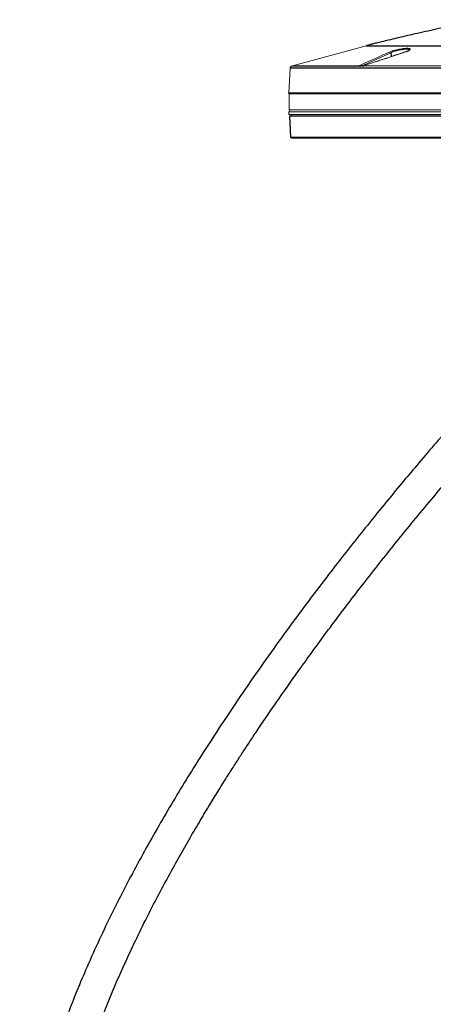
# Paper-space layout '_Left' of a CAD drawing. Header units: millimetres. Extents: x -634 to 605, y 5 to 2555.
# Tile 11 of 18: x -634 to -204, y 1525 to 2549. Entities that reach past the tile are written whole.
import ezdxf

# ---------------------------------------------------------------- set-up
doc = ezdxf.new("R2010")
doc.units = ezdxf.units.MM

psp = doc.layouts.new('_Left')

# ---------------------------------------------------------------- linework, layer by layer
at = {"color": 144, "linetype": 'Continuous', "lineweight": 18}
for p, q in [((-273.9, 2522), (-350.7, 2501.2)), ((-281.8, 2500.7), (-277.2, 2500.7)), ((-276.4, 2501.2), (-3.4, 2501.2)), ((-353, 2498.5), (-354.3, 2473)), ((-353.9, 2472.1), (-105, 2472.1)), ((-105, 2472), (-353.9, 2472)), ((-353.9, 2472), (-353.9, 2455.3)), ((-354.4, 2453.3), (-353.3, 2455.3)), ((-91.5, 2453.3), (-354.4, 2453.3)), ((-354.4, 2453.3), (-354.2, 2450.3)), ((354.2, 2450.3), (-354.2, 2450.3)), ((-353.9, 2455.3), (353.9, 2455.3)), ((-351.7, 2448.8), (-351.6, 2450.3)), ((351.6, 2425.8), (-351.6, 2425.8))]:
    psp.add_line(p, q, dxfattribs=at)
at = {"color": 7, "linetype": 'Continuous', "lineweight": 25}
for p, q in [((-273.9, 2522), (273.9, 2522)), ((-248.1, 2514.7), (-247.9, 2510.7)), ((-350.7, 2501.2), (-281.1, 2501.2)), ((-278.7, 2500.9), (-276.6, 2501.1)), ((353, 2498.5), (-353, 2498.5)), ((-354.3, 2473), (354.3, 2473)), ((-353.9, 2472), (-354.3, 2473)), ((353.7, 2448.8), (-353.7, 2448.8)), ((-353.7, 2448.8), (-352.6, 2426.7)), ((-352.6, 2426.7), (352.6, 2426.7))]:
    psp.add_line(p, q, dxfattribs=at)
at = {"color": 144, "linetype": 'Continuous', "lineweight": 18, "flags": 128}
psp.add_lwpolyline([(-232.8, 2515.6), (-232.9, 2515.6), (-232.9, 2515.6)], dxfattribs=at)
at = {"color": 144, "linetype": 'Continuous', "lineweight": 18}
for centre, radius, start, end in [((-249.1, 2514.5), 1.06, 7.813, 86.8849), ((-350, 2498.3), 3, 105.135, 177), ((-276.4, 2500.8), 0.352, 86.4362, 143.3933), ((-351.6, 2426.8), 1, 183, 270)]:
    psp.add_arc(centre, radius, start, end, dxfattribs=at)
at = {"color": 7, "linetype": 'Continuous', "lineweight": 25}
psp.add_arc((-281.2, 2500.3), 0.927, 33.2274, 89.348, dxfattribs=at)
for points, knots in [([(-149.7, 2549.1), (-152.5, 2548.6), (-155.5, 2548.2), (-161.7, 2547.1), (-165, 2546.5), (-171.7, 2545.2), (-175.3, 2544.5), (-182.5, 2543.1), (-189.8, 2541.6), (-197.4, 2540), (-204.9, 2538.3), (-208.6, 2537.5), (-219.6, 2535.1), (-226.7, 2533.4), (-239.7, 2530.4), (-245.6, 2529), (-253.1, 2527.2), (-255.4, 2526.6), (-259.5, 2525.6), (-261.4, 2525.2), (-264.6, 2524.4), (-266, 2524), (-267.8, 2523.6), (-268.4, 2523.4), (-269.4, 2523.2), (-271.6, 2522.6), (-273, 2522.2), (-273.9, 2522)], [0, 0, 0, 0, 0.0625, 0.0625, 0.125, 0.125, 0.1875, 0.1875, 0.25, 0.3125, 0.3125, 0.375, 0.375, 0.5, 0.5, 0.625, 0.625, 0.6875, 0.6875, 0.75, 0.75, 0.8125, 0.8125, 0.84375, 0.84375, 0.875, 1, 1, 1, 1]), ([(-278.7, 2500.9), (-279, 2500.9), (-279.3, 2500.9), (-279.8, 2500.8), (-280.1, 2500.8), (-280.4, 2500.8)], [0, 0, 0, 0, 0.5, 0.5, 1, 1, 1, 1]), ([(5.3, 2318.9), (5.1, 2318.8), (3, 2317.4), (-2.1, 2313.9), (-9.8, 2308.2), (-18.4, 2301.2), (-27.3, 2293.5), (-36.4, 2285.1), (-46, 2275.8), (-56.1, 2266), (-66.5, 2255.5), (-77.3, 2244.6), (-88.5, 2233), (-100.1, 2220.9), (-114.1, 2206.1), (-130.2, 2188.7), (-148.6, 2168.7), (-167, 2148.1), (-185.4, 2127.3), (-203.5, 2106.4), (-220.7, 2086.1), (-237.4, 2066.3), (-253.8, 2046.4), (-270.7, 2025.5), (-288.3, 2003.5), (-306.3, 1980.5), (-324.8, 1956.4), (-344.4, 1930.3), (-365, 1902.2), (-386.5, 1871.9), (-408.2, 1840.4), (-430, 1807.6), (-449.6, 1777), (-467, 1748.8), (-482.2, 1723.4), (-497.1, 1697.4), (-511.8, 1670.9), (-526.1, 1643.9), (-539.9, 1616.4), (-553.2, 1588.5), (-565.2, 1561.6), (-575.9, 1536.2), (-585.2, 1512.5), (-593.5, 1489.5), (-601, 1467.4), (-607.5, 1446.1), (-613.2, 1425.8), (-618, 1406.3), (-622.2, 1387.7), (-625.6, 1369.7), (-628.4, 1352.4), (-630.7, 1335.8), (-632.3, 1320), (-633.4, 1305), (-634.1, 1290.8), (-634.3, 1277.5), (-634.2, 1265.1), (-633.7, 1253.3), (-633, 1242), (-631.9, 1230.9), (-630.5, 1219.2), (-628.6, 1206.8), (-626.1, 1193.6), (-623.1, 1180.5), (-619.6, 1167.6), (-615.6, 1155), (-611, 1142), (-605.5, 1128.6), (-599.2, 1115), (-592.3, 1101.3), (-584.6, 1087.7), (-576.3, 1074.1), (-567.3, 1060.4), (-557.4, 1046.6), (-547, 1032.8), (-536.1, 1019.4), (-525.1, 1006.6), (-513.4, 993.6), (-501.1, 980.4), (-488.2, 967.3), (-475.8, 955.1), (-464, 943.9), (-453.8, 934.5), (-445.2, 926.6), (-438.1, 920.2), (-431.3, 914.1), (-424.9, 908.5), (-418.9, 903.2), (-413.3, 898.3), (-408.6, 894.2), (-404.9, 891), (-402.1, 888.6), (-399.9, 886.7), (-398.3, 885.3), (-396.9, 884.1), (-395.3, 882.8), (-393.2, 880.9), (-390.4, 878.6), (-386.6, 875.4), (-381.6, 871.1), (-375.2, 865.8), (-367.8, 859.7), (-359.6, 852.9), (-350.9, 845.8), (-340.4, 837.3), (-328.4, 827.8), (-315.1, 817.5), (-302.9, 808.1), (-291.7, 799.7), (-281.5, 792.1), (-271.6, 784.8), (-262, 777.8), (-252.7, 771.2), (-243.8, 764.9), (-235.3, 758.9), (-227.3, 753.3), (-219.8, 748.1), (-212.8, 743.2), (-206.7, 738.9), (-201.8, 735.5), (-197.9, 732.8), (-194.5, 730.4), (-190.6, 727.6), (-186.3, 724.5), (-181.8, 721.3), (-177.3, 718), (-173.2, 714.9), (-169.6, 712.2), (-166.6, 709.9), (-164.5, 708.2), (-162.7, 706.8), (-160.9, 705.3), (-158.5, 703.4), (-155.6, 701), (-152.3, 698.1), (-148.8, 695.1), (-145.3, 692), (-142, 688.8), (-138.8, 685.6), (-135.7, 682.5), (-132.7, 679.3), (-130, 676.3), (-127.5, 673.4), (-125.6, 671.1), (-124.1, 669.3), (-122.9, 667.9), (-121.8, 666.4), (-120.6, 664.8), (-118.8, 662.4), (-116.4, 659.2), (-113.7, 655.3), (-111.1, 651.3), (-108.5, 647.2), (-106.1, 643.1), (-102.8, 637.5), (-98.9, 630.3), (-94.5, 621.4), (-90.3, 612.4), (-86.2, 603.1), (-81.9, 592.7), (-77.3, 581), (-72.6, 568), (-67.7, 554), (-62.7, 538.9), (-57.5, 522.8), (-52.3, 505.9), (-47, 488.3), (-41.8, 470.3), (-36.6, 451.9), (-33.1, 439.4), (-31.4, 433.2)], [0, 0, 0, 0, 0.000295, 0.003052, 0.007402, 0.011872, 0.01656, 0.021563, 0.026927, 0.032721, 0.038604, 0.044848, 0.051403, 0.058222, 0.065263, 0.07606, 0.087129, 0.098358, 0.109646, 0.120904, 0.132054, 0.142011, 0.152453, 0.163378, 0.17478, 0.186651, 0.198982, 0.211758, 0.226308, 0.241351, 0.25686, 0.272797, 0.289125, 0.300936, 0.312905, 0.325016, 0.33725, 0.349588, 0.36201, 0.374498, 0.386904, 0.397595, 0.407859, 0.417703, 0.42713, 0.436151, 0.444622, 0.452717, 0.460447, 0.467821, 0.474974, 0.481779, 0.488246, 0.494385, 0.500204, 0.505618, 0.510738, 0.515572, 0.520189, 0.524664, 0.529513, 0.534737, 0.540341, 0.54633, 0.551622, 0.557197, 0.563064, 0.569225, 0.575675, 0.582418, 0.58903, 0.595902, 0.603029, 0.610405, 0.618017, 0.625639, 0.632992, 0.640065, 0.648542, 0.656542, 0.664054, 0.671074, 0.6776, 0.681962, 0.686077, 0.689949, 0.693583, 0.696989, 0.70018, 0.703048, 0.704887, 0.706409, 0.707623, 0.708536, 0.70909, 0.709959, 0.71115, 0.712656, 0.714467, 0.717424, 0.720901, 0.724863, 0.729266, 0.734026, 0.738736, 0.74586, 0.752664, 0.759167, 0.76449, 0.769627, 0.774591, 0.7794, 0.78407, 0.788617, 0.792996, 0.79703, 0.801158, 0.804906, 0.808301, 0.81136, 0.813132, 0.815098, 0.817382, 0.819992, 0.823012, 0.825981, 0.828749, 0.831251, 0.833371, 0.834731, 0.835913, 0.837319, 0.838998, 0.841356, 0.844108, 0.847056, 0.850017, 0.852995, 0.85599, 0.858876, 0.861781, 0.864654, 0.867203, 0.869373, 0.870809, 0.872004, 0.8731, 0.874478, 0.876164, 0.879231, 0.882462, 0.885634, 0.888745, 0.891795, 0.894783, 0.900971, 0.906854, 0.912439, 0.918044, 0.923785, 0.930492, 0.937416, 0.944581, 0.952017, 0.959751, 0.96772, 0.975742, 0.983804, 0.991895, 1, 1, 1, 1]), ([(1.9, 442.4), (0.8, 446.3), (-1.3, 453.9), (-4.4, 464.8), (-7.2, 474.8), (-10, 484.6), (-12.9, 494.5), (-16, 505), (-19.4, 516.2), (-23, 528), (-26.9, 540.3), (-31, 553), (-35.3, 565.8), (-39.8, 578.9), (-44.6, 591.8), (-49.2, 603.8), (-53.5, 614.4), (-57.5, 623.6), (-61.3, 631.9), (-64.9, 639.5), (-68.7, 647), (-72.6, 654.2), (-76.7, 661.3), (-80.2, 667), (-83.3, 671.8), (-86, 675.9), (-88.8, 679.9), (-91.8, 683.9), (-94.9, 688), (-98.4, 692.4), (-102.4, 697.2), (-106.9, 702.2), (-111.8, 707.4), (-117.1, 712.8), (-122.8, 718.1), (-128.6, 723.3), (-134.4, 728.2), (-140.2, 733), (-145.1, 736.9), (-148.8, 739.7), (-152, 742.2), (-155.4, 744.7), (-158.8, 747.2), (-162.2, 749.7), (-165.6, 752.1), (-169.8, 755.2), (-175.2, 759), (-181.5, 763.5), (-188.2, 768.1), (-195.1, 772.9), (-203.7, 778.9), (-213.9, 786), (-225.7, 794.3), (-237.5, 802.7), (-249.1, 811.1), (-260.5, 819.5), (-272.7, 828.5), (-285.6, 838.2), (-299.3, 848.9), (-313.2, 859.7), (-327.1, 870.9), (-338.6, 880.3), (-347.7, 887.8), (-354.3, 893.3), (-360.3, 898.3), (-365.2, 902.4), (-368.8, 905.5), (-371.5, 907.8), (-373.5, 909.5), (-375.4, 911.2), (-377.8, 913.2), (-381.2, 916.2), (-385.5, 919.9), (-391.4, 925), (-398.9, 931.5), (-407.8, 939.4), (-417.6, 948.1), (-428.1, 957.6), (-439.3, 968), (-451.1, 979.3), (-463.6, 991.5), (-476.6, 1004.8), (-490, 1019), (-502.6, 1033.3), (-514.3, 1047.3), (-524.8, 1060.6), (-534.8, 1074.1), (-543.9, 1087.5), (-552.5, 1101.1), (-560.3, 1114.7), (-567.4, 1128.4), (-573.6, 1141.8), (-579, 1154.9), (-583.4, 1167.6), (-587.4, 1180.7), (-590.9, 1194.1), (-593.8, 1207.8), (-595.9, 1220.9), (-597.5, 1233.2), (-598.6, 1245.3), (-599.4, 1257.4), (-599.8, 1269.9), (-599.8, 1283.1), (-599.3, 1297), (-598.4, 1311.5), (-597, 1326.8), (-595, 1342.8), (-592.4, 1359.5), (-589.2, 1376.7), (-585.4, 1394.4), (-581, 1412.5), (-575.9, 1431.4), (-570, 1450.9), (-563.4, 1471.2), (-556.1, 1491.7), (-548.2, 1512.4), (-540, 1532.8), (-531.4, 1552.9), (-522.6, 1572.4), (-512.9, 1593), (-502.3, 1614.6), (-490.8, 1636.9), (-479.4, 1658.1), (-468.2, 1678.4), (-457.3, 1697.5), (-446.6, 1715.7), (-436.9, 1731.9), (-428, 1746.3), (-420.1, 1759), (-412.5, 1770.9), (-405.3, 1782.2), (-398.3, 1792.9), (-390.8, 1804.3), (-382.4, 1816.8), (-372.7, 1831), (-362.3, 1846.1), (-350.9, 1862.3), (-338.6, 1879.6), (-325.4, 1897.8), (-311.3, 1916.9), (-296.4, 1936.8), (-280.6, 1957.3), (-264.1, 1978.5), (-246.9, 2000.1), (-229.1, 2022.2), (-210.6, 2044.5), (-191.8, 2067), (-172.8, 2089.2), (-154, 2110.7), (-135.7, 2131.4), (-117.9, 2151.2), (-100.6, 2170), (-85.1, 2186.6), (-71.2, 2201.2), (-59.1, 2213.9), (-47.6, 2225.6), (-36.8, 2236.5), (-26.8, 2246.4), (-17.7, 2255.3), (-9.4, 2263.1), (-1.6, 2270.1), (6.3, 2276.9), (12.3, 2281.8), (16, 2284.4), (16.6, 2284.8)], [0, 0, 0, 0, 0.005199, 0.010048, 0.014568, 0.018804, 0.023273, 0.028147, 0.033396, 0.038992, 0.04491, 0.051124, 0.057612, 0.064356, 0.07134, 0.078402, 0.084225, 0.08968, 0.094789, 0.09957, 0.104038, 0.109436, 0.114343, 0.118778, 0.12187, 0.124899, 0.127951, 0.131026, 0.134194, 0.137746, 0.141698, 0.145943, 0.150462, 0.155243, 0.160047, 0.164722, 0.169274, 0.173606, 0.177535, 0.179617, 0.181787, 0.184107, 0.186443, 0.188556, 0.190587, 0.192888, 0.196558, 0.200359, 0.204191, 0.208061, 0.211927, 0.21824, 0.224423, 0.230497, 0.236475, 0.242359, 0.248157, 0.255201, 0.262387, 0.269707, 0.277151, 0.284697, 0.288439, 0.292188, 0.295596, 0.298465, 0.300322, 0.301812, 0.302928, 0.303679, 0.305131, 0.307059, 0.309481, 0.312414, 0.317164, 0.322399, 0.328137, 0.334388, 0.34116, 0.348455, 0.35627, 0.364594, 0.373406, 0.382679, 0.390265, 0.398034, 0.405598, 0.412882, 0.419877, 0.427076, 0.433935, 0.440456, 0.446649, 0.452538, 0.45815, 0.464536, 0.470558, 0.476226, 0.481546, 0.486519, 0.49169, 0.496918, 0.502444, 0.508278, 0.514433, 0.5208, 0.5275, 0.534544, 0.541946, 0.549321, 0.557041, 0.565113, 0.573548, 0.582353, 0.591536, 0.600546, 0.609741, 0.618777, 0.627627, 0.636277, 0.647002, 0.657359, 0.667326, 0.676885, 0.686021, 0.69472, 0.702971, 0.709484, 0.715677, 0.721547, 0.727091, 0.732308, 0.737451, 0.744004, 0.751095, 0.758716, 0.766859, 0.775693, 0.785042, 0.794885, 0.805198, 0.81595, 0.827106, 0.838623, 0.850425, 0.862479, 0.874719, 0.886973, 0.898955, 0.910396, 0.921458, 0.932079, 0.942196, 0.949883, 0.957169, 0.964016, 0.970386, 0.976237, 0.981444, 0.986154, 0.990436, 0.994371, 0.999087, 1, 1, 1, 1])]:
    psp.add_open_spline(points, degree=3, knots=knots, dxfattribs=at)
at = {"color": 144, "linetype": 'Continuous', "lineweight": 18}
for points in [[(-281.1, 2501.2), (-270.5, 2506), (-259.8, 2510.8), (-249.1, 2515.6)], [(-248.1, 2514.7), (-258.3, 2510.1), (-268.5, 2505.5), (-278.7, 2500.9)], [(-232.8, 2515.6), (-243.7, 2512), (-254.6, 2508.4), (-265.5, 2504.8)], [(-265.5, 2504.8), (-269.1, 2503.6), (-272.7, 2502.4), (-276.4, 2501.2)]]:
    psp.add_open_spline(points, degree=3, dxfattribs=at)
for points, knots in [([(-233, 2515.6), (-233.8, 2515.4), (-244.6, 2511.8), (-255.5, 2508.2), (-265.5, 2504.8)], [0, 0, 0, 0, 0.07796, 1, 1, 1, 1]), ([(-249.1, 2515.6), (-248.6, 2515.8), (-248, 2516), (-247.1, 2516.4), (-246.8, 2516.5), (-246.1, 2516.7), (-245.8, 2516.8), (-244.7, 2517.1), (-243.9, 2517.3), (-242.7, 2517.6), (-242.3, 2517.7), (-241.5, 2517.9), (-241.1, 2518), (-240.3, 2518.2), (-239.9, 2518.3), (-239, 2518.5), (-238.6, 2518.5), (-237.4, 2518.7), (-236.5, 2518.9), (-235.4, 2519), (-235, 2519.1), (-234.2, 2519.2), (-233.8, 2519.2), (-232.8, 2519.3), (-232.1, 2519.3), (-231.2, 2519.3), (-230.9, 2519.3), (-230.4, 2519.3), (-230.1, 2519.2), (-229.7, 2519.2), (-229.5, 2519.2), (-229.1, 2519.1), (-228.9, 2519), (-228.5, 2518.9), (-228.3, 2518.8), (-228.1, 2518.5), (-228, 2518.3), (-228.1, 2518), (-228.2, 2517.9), (-228.4, 2517.7), (-228.5, 2517.6), (-228.8, 2517.3), (-229.1, 2517.1), (-229.8, 2516.8), (-230, 2516.7), (-230.5, 2516.5), (-230.7, 2516.4), (-231.2, 2516.1), (-231.5, 2516), (-232.1, 2515.8), (-232.5, 2515.7), (-232.8, 2515.6)], [0, 0, 0, 0, 0.0625, 0.0625, 0.09375, 0.09375, 0.125, 0.125, 0.1875, 0.1875, 0.21875, 0.21875, 0.25, 0.25, 0.28125, 0.28125, 0.3125, 0.3125, 0.375, 0.375, 0.40625, 0.40625, 0.4375, 0.4375, 0.5, 0.5, 0.53125, 0.53125, 0.5625, 0.5625, 0.59375, 0.59375, 0.625, 0.625, 0.6875, 0.6875, 0.75, 0.75, 0.78125, 0.78125, 0.8125, 0.8125, 0.875, 0.875, 0.90625, 0.90625, 0.9375, 0.9375, 0.96875, 0.96875, 1, 1, 1, 1]), ([(-229, 2517.4), (-229, 2517.5), (-228.9, 2517.9), (-229.8, 2518.2), (-231.8, 2518.4), (-234.8, 2518.3), (-238.3, 2517.7), (-242.1, 2516.8), (-245.6, 2515.8), (-247.2, 2515), (-248.1, 2514.7)], [0, 0, 0, 0, 0.056302, 0.18331, 0.310191, 0.440495, 0.576219, 0.716544, 0.858272, 1, 1, 1, 1]), ([(-281.8, 2500.7), (-281.7, 2500.8), (-281.6, 2500.9), (-281.4, 2501.1), (-281.3, 2501.2), (-281.1, 2501.2)], [0, 0, 0, 0, 0.5, 0.5, 1, 1, 1, 1]), ([(-277.2, 2500.7), (-277.2, 2500.7), (-277.3, 2500.7), (-277.3, 2500.7), (-277.3, 2500.7), (-277.2, 2500.7), (-277.1, 2500.8), (-277.1, 2500.8)], [0, 0, 0, 0, 0.160593, 0.336064, 0.609724, 0.88065, 1, 1, 1, 1]), ([(-276.4, 2501.2), (-276.5, 2501.2), (-276.6, 2501.1), (-276.9, 2500.9), (-277, 2500.8), (-277.2, 2500.7)], [0, 0, 0, 0, 0.5, 0.5, 1, 1, 1, 1])]:
    psp.add_open_spline(points, degree=3, knots=knots, dxfattribs=at)

doc.saveas('drawing.dxf')
